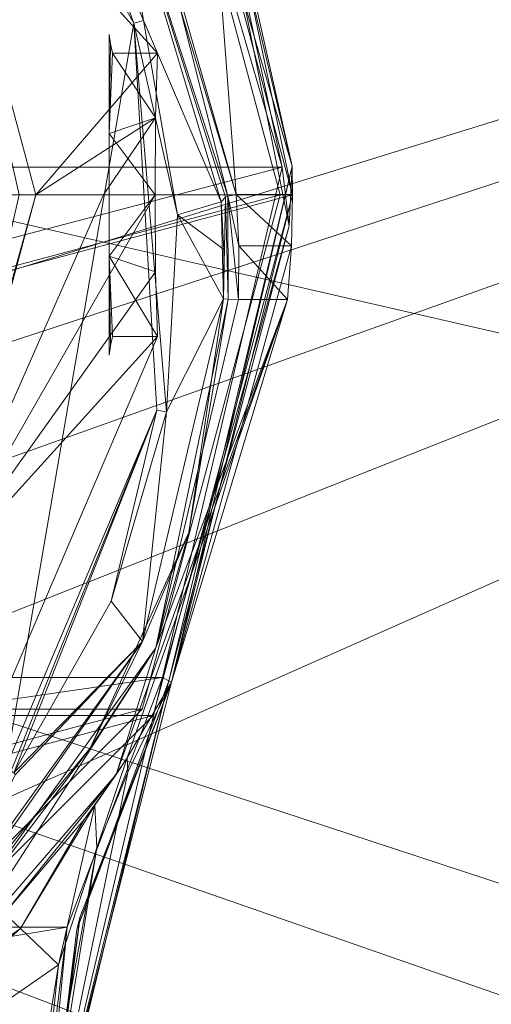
# Model space of a CAD drawing. Header units: millimetres. Extents: x -95 to 95, y -82 to 20.
# Tile 13 of 17: x 15.5 to 25, y -19.33 to 0.53. Entities that reach past the tile are written whole.
import ezdxf

# ---------------------------------------------------------------- set-up
doc = ezdxf.new("R2010")
doc.units = ezdxf.units.MM
doc.header["$LTSCALE"] = 2540
for name, color, linetype, lineweight in [('1', 7, 'Continuous', 18), ('104', 7, 'Continuous', 18), ('105', 7, 'Continuous', 18), ('113', 7, 'Continuous', 18), ('114', 7, 'Continuous', 18), ('115', 7, 'Continuous', 18), ('117', 7, 'Continuous', 18), ('142', 7, 'Continuous', 18), ('198', 7, 'Continuous', 18), ('2', 7, 'Continuous', 18), ('209', 7, 'Continuous', 18), ('223', 7, 'Continuous', 18), ('224', 7, 'Continuous', 18), ('225', 7, 'Continuous', 18), ('269', 7, 'Continuous', 18), ('270', 7, 'Continuous', 18), ('271', 7, 'Continuous', 18), ('275', 7, 'Continuous', 18), ('276', 7, 'Continuous', 18), ('277', 7, 'Continuous', 18), ('278', 7, 'Continuous', 18), ('279', 7, 'Continuous', 18), ('280', 7, 'Continuous', 18), ('69', 7, 'Continuous', 18), ('70', 7, 'Continuous', 18), ('71', 7, 'Continuous', 18), ('72', 7, 'Continuous', 18), ('73', 7, 'Continuous', 18), ('77', 7, 'Continuous', 18), ('91', 7, 'Continuous', 18), ('92', 7, 'Continuous', 18), ('96', 7, 'Continuous', 18)]:
    doc.layers.add(name, color=color, linetype=linetype, lineweight=lineweight)

msp = doc.modelspace()

# ---------------------------------------------------------------- linework, layer by layer
at = {"layer": '1', "color": 7, "linetype": 'Continuous'}
for points in [[(-94.5, 20), (94.5, 20), (-94.5, -20), (-94.5, 20)], [(-94.5, -20), (94.5, 20), (-34.625, -20), (-94.5, -20)], [(-34.625, -20), (94.5, 20), (-29.623, -20.689), (-34.625, -20)], [(-29.623, -20.689), (94.5, 20), (-25.002, -22.699), (-29.623, -20.689)], [(-25.002, -22.699), (94.5, 20), (-21.096, -25.882), (-25.002, -22.699)], [(-21.096, -25.882), (94.5, 20), (-18.193, -30), (-21.096, -25.882)], [(-18.193, -30), (94.5, 20), (25.005, -22.697), (-18.193, -30)]]:
    msp.add_3dface(points, dxfattribs=at)
at = {"layer": '104', "linetype": 'Continuous'}
for points in [[(18.381, -12.735, 90.2), (16.455, -17.772, 90.2), (15.941, -23.125, 90.141), (18.381, -12.735, 90.2)], [(18.381, -12.735, 90.2), (15.941, -23.125, 90.141), (18.506, -12.801, 90.141), (18.381, -12.735, 90.2)], [(15.941, -23.125, 90.141), (16, -23.125, 90), (18.506, -12.801, 90.141), (15.941, -23.125, 90.141)], [(16, -23.125, 90), (16.649, -17.82, 90), (18.506, -12.801, 90.141), (16, -23.125, 90)], [(16.649, -17.82, 90), (18.558, -12.828, 90), (18.506, -12.801, 90.141), (16.649, -17.82, 90)], [(16.455, -17.772, 90.2), (15.8, -23.125, 90.2), (15.941, -23.125, 90.141), (16.455, -17.772, 90.2)]]:
    msp.add_3dface(points, dxfattribs=at)
at = {"layer": '105', "linetype": 'Continuous'}
for points in [[(20.992, -2.424, 90), (17.992, 7.831, 90), (19.056, 5.683, 90.141), (20.992, -2.424, 90)], [(17.824, 7.721, 90.2), (20.792, -2.443, 90.2), (19.056, 5.683, 90.141), (17.824, 7.721, 90.2)], [(20.992, -2.424, 90), (19.056, 5.683, 90.141), (20.932, -3.623, 90.141), (20.992, -2.424, 90)], [(19.056, 5.683, 90.141), (20.792, -2.443, 90.2), (20.932, -3.623, 90.141), (19.056, 5.683, 90.141)], [(20.792, -2.443, 90.2), (18.381, -12.735, 90.2), (20.932, -3.623, 90.141), (20.792, -2.443, 90.2)], [(18.558, -12.828, 90), (20.992, -2.424, 90), (18.506, -12.801, 90.141), (18.558, -12.828, 90)], [(18.506, -12.801, 90.141), (20.992, -2.424, 90), (20.932, -3.623, 90.141), (18.506, -12.801, 90.141)], [(18.381, -12.735, 90.2), (18.506, -12.801, 90.141), (20.932, -3.623, 90.141), (18.381, -12.735, 90.2)]]:
    msp.add_3dface(points, dxfattribs=at)
at = {"layer": '113', "linetype": 'Continuous'}
for points in [[(18.558, -12.828, 85.4), (16.716, -17.556, 85.4), (15.941, -23.125, 85.259), (18.558, -12.828, 85.4)], [(18.558, -12.828, 85.4), (15.941, -23.125, 85.259), (17.678, -14.646, 85.314), (18.558, -12.828, 85.4)], [(17.678, -14.646, 85.314), (15.941, -23.125, 85.259), (17.057, -16.174, 85.251), (17.678, -14.646, 85.314)], [(15.8, -23.125, 85.2), (16.281, -18.53, 85.2), (17.057, -16.174, 85.251), (15.8, -23.125, 85.2)], [(15.941, -23.125, 85.259), (15.8, -23.125, 85.2), (17.057, -16.174, 85.251), (15.941, -23.125, 85.259)], [(16.716, -17.556, 85.4), (16, -23.125, 85.4), (15.941, -23.125, 85.259), (16.716, -17.556, 85.4)], [(15.8, -23.125, 85.2), (15.926, -20.757, 85.2), (16.281, -18.53, 85.2), (15.8, -23.125, 85.2)]]:
    msp.add_3dface(points, dxfattribs=at)
at = {"layer": '114', "linetype": 'Continuous'}
for points in [[(17.665, -14.356, 84.665), (18.558, -12.828, 85.4), (17.678, -14.646, 85.314), (17.665, -14.356, 84.665)], [(17.013, -15.31, 84.245), (17.665, -14.356, 84.665), (17.057, -16.174, 85.251), (17.013, -15.31, 84.245)], [(17.665, -14.356, 84.665), (17.678, -14.646, 85.314), (17.057, -16.174, 85.251), (17.665, -14.356, 84.665)], [(16.807, -15.591, 84.135), (17.013, -15.31, 84.245), (15.513, -17.798, 84.761), (16.807, -15.591, 84.135)], [(17.013, -15.31, 84.245), (16.281, -18.53, 85.2), (15.513, -17.798, 84.761), (17.013, -15.31, 84.245)], [(16.281, -18.53, 85.2), (17.013, -15.31, 84.245), (17.057, -16.174, 85.251), (16.281, -18.53, 85.2)], [(15.195, -17.495, 83.7), (16.807, -15.591, 84.135), (15.513, -17.798, 84.761), (15.195, -17.495, 83.7)]]:
    msp.add_3dface(points, dxfattribs=at)
at = {"layer": '115', "linetype": 'Continuous'}
for points in [[(15.195, -17.495, 83.7), (15.513, -17.798, 84.761), (8.437, -22.709, 84.761), (15.195, -17.495, 83.7)], [(15.513, -17.798, 84.761), (8.859, -23.683, 85.2), (8.437, -22.709, 84.761), (15.513, -17.798, 84.761)], [(16.281, -18.53, 85.2), (8.859, -23.683, 85.2), (15.513, -17.798, 84.761), (16.281, -18.53, 85.2)]]:
    msp.add_3dface(points, dxfattribs=at)
at = {"layer": '117', "linetype": 'Continuous'}
for points in [[(17.802, 0.467, 87.7), (15.219, -14.542, 87.7), (13.933, 7.256, 87.7), (17.802, 0.467, 87.7)], [(18.263, -7.345, 87.7), (15.219, -14.542, 87.7), (17.802, 0.467, 87.7), (18.263, -7.345, 87.7)]]:
    msp.add_3dface(points, dxfattribs=at)
at = {"layer": '142', "linetype": 'Continuous'}
for points in [[(21, -2.995, 61.668), (20.975, -4.027, 61.318), (19.861, -2.995, 61.668), (21, -2.995, 61.668)], [(19.861, -2.995, 61.668), (20.975, -4.027, 61.318), (19.915, -4.03, 61.318), (19.861, -2.995, 61.668)], [(20.894, -5.108, 61.2), (19.909, -5.108, 61.2), (19.915, -4.03, 61.318), (20.894, -5.108, 61.2)], [(20.975, -4.027, 61.318), (20.894, -5.108, 61.2), (19.915, -4.03, 61.318), (20.975, -4.027, 61.318)]]:
    msp.add_3dface(points, dxfattribs=at)
at = {"layer": '198', "linetype": 'Continuous'}
for points in [[(16.433, 4.182, 87.507), (17.416, 3.998, 65.315), (17.995, 0.52, 87.507), (16.433, 4.182, 87.507)], [(17.416, 3.998, 65.315), (19.561, -3.143, 61.93), (17.995, 0.52, 87.507), (17.416, 3.998, 65.315)], [(17.995, 0.52, 87.507), (19.561, -3.143, 61.93), (18.683, -3.401, 87.507), (17.995, 0.52, 87.507)], [(19.561, -3.143, 61.93), (19.615, -4.1, 61.6), (18.683, -3.401, 87.507), (19.561, -3.143, 61.93)], [(18.683, -3.401, 87.507), (19.609, -5.097, 61.49), (18.461, -7.375, 87.507), (18.683, -3.401, 87.507)], [(19.615, -4.1, 61.6), (19.609, -5.097, 61.49), (18.683, -3.401, 87.507), (19.615, -4.1, 61.6)], [(19.609, -5.097, 61.49), (17.973, -12.013, 61.49), (18.461, -7.375, 87.507), (19.609, -5.097, 61.49)], [(18.461, -7.375, 87.507), (17.973, -12.013, 61.49), (17.34, -11.195, 87.507), (18.461, -7.375, 87.507)], [(17.34, -11.195, 87.507), (17.973, -12.013, 61.49), (15.38, -14.659, 87.507), (17.34, -11.195, 87.507)], [(17.973, -12.013, 61.49), (13.824, -17.783, 61.49), (15.413, -14.692, 86.207), (17.973, -12.013, 61.49)], [(15.38, -14.659, 87.507), (17.973, -12.013, 61.49), (15.413, -14.692, 86.207), (15.38, -14.659, 87.507)]]:
    msp.add_3dface(points, dxfattribs=at)
at = {"layer": '2', "color": 7, "linetype": 'Continuous'}
for points in [[(-87, 20, 32), (-25.005, -22.697, 32), (18.193, -30, 32), (-87, 20, 32)], [(87, 20, 32), (-87, 20, 32), (87, -20, 32), (87, 20, 32)], [(87, -20, 32), (-87, 20, 32), (34.625, -20, 32), (87, -20, 32)], [(34.625, -20, 32), (-87, 20, 32), (29.623, -20.689, 32), (34.625, -20, 32)], [(29.623, -20.689, 32), (-87, 20, 32), (25.002, -22.699, 32), (29.623, -20.689, 32)], [(25.002, -22.699, 32), (-87, 20, 32), (21.096, -25.882, 32), (25.002, -22.699, 32)], [(21.096, -25.882, 32), (-87, 20, 32), (18.193, -30, 32), (21.096, -25.882, 32)]]:
    msp.add_3dface(points, dxfattribs=at)
at = {"layer": '209', "linetype": 'Continuous'}
for points in [[(17.802, 0.467, 87.7), (13.933, 7.256, 87.7), (16.433, 4.182, 87.507), (17.802, 0.467, 87.7)], [(17.802, 0.467, 87.7), (16.433, 4.182, 87.507), (17.995, 0.52, 87.507), (17.802, 0.467, 87.7)], [(17.802, 0.467, 87.7), (17.995, 0.52, 87.507), (18.683, -3.401, 87.507), (17.802, 0.467, 87.7)], [(18.263, -7.345, 87.7), (17.802, 0.467, 87.7), (18.461, -7.375, 87.507), (18.263, -7.345, 87.7)], [(17.802, 0.467, 87.7), (18.683, -3.401, 87.507), (18.461, -7.375, 87.507), (17.802, 0.467, 87.7)], [(15.219, -14.542, 87.7), (18.263, -7.345, 87.7), (15.329, -14.622, 87.646), (15.219, -14.542, 87.7)], [(18.263, -7.345, 87.7), (15.38, -14.659, 87.507), (15.329, -14.622, 87.646), (18.263, -7.345, 87.7)], [(18.263, -7.345, 87.7), (17.34, -11.195, 87.507), (15.38, -14.659, 87.507), (18.263, -7.345, 87.7)], [(18.263, -7.345, 87.7), (18.461, -7.375, 87.507), (17.34, -11.195, 87.507), (18.263, -7.345, 87.7)]]:
    msp.add_3dface(points, dxfattribs=at)
at = {"layer": '223', "linetype": 'Continuous'}
for points in [[(17.683, 4.264, 65.054), (19.861, -2.995, 61.668), (18.281, 2.54, 64.331), (17.683, 4.264, 65.054)], [(19.561, -3.143, 61.93), (17.416, 3.998, 65.315), (19.649, -3.047, 61.741), (19.561, -3.143, 61.93)], [(17.416, 3.998, 65.315), (18.281, 2.54, 64.331), (19.695, -3.028, 61.708), (17.416, 3.998, 65.315)], [(17.416, 3.998, 65.315), (19.695, -3.028, 61.708), (19.649, -3.047, 61.741), (17.416, 3.998, 65.315)], [(18.281, 2.54, 64.331), (19.861, -2.995, 61.668), (19.695, -3.028, 61.708), (18.281, 2.54, 64.331)]]:
    msp.add_3dface(points, dxfattribs=at)
at = {"layer": '224', "linetype": 'Continuous'}
for points in [[(19.609, -5.097, 61.49), (19.561, -3.143, 61.93), (19.649, -3.047, 61.741), (19.609, -5.097, 61.49)], [(19.609, -5.097, 61.49), (19.615, -4.1, 61.6), (19.561, -3.143, 61.93), (19.609, -5.097, 61.49)], [(19.609, -5.097, 61.49), (19.649, -3.047, 61.741), (19.701, -5.101, 61.284), (19.609, -5.097, 61.49)], [(19.649, -3.047, 61.741), (19.695, -3.028, 61.708), (19.701, -5.101, 61.284), (19.649, -3.047, 61.741)], [(19.861, -2.995, 61.668), (19.915, -4.03, 61.318), (19.695, -3.028, 61.708), (19.861, -2.995, 61.668)], [(19.915, -4.03, 61.318), (19.909, -5.108, 61.2), (19.695, -3.028, 61.708), (19.915, -4.03, 61.318)], [(19.695, -3.028, 61.708), (19.909, -5.108, 61.2), (19.701, -5.101, 61.284), (19.695, -3.028, 61.708)]]:
    msp.add_3dface(points, dxfattribs=at)
at = {"layer": '225', "linetype": 'Continuous'}
for points in [[(17.973, -12.013, 61.49), (19.609, -5.097, 61.49), (18.906, -9.813, 61.284), (17.973, -12.013, 61.49)], [(19.909, -5.108, 61.2), (18.245, -12.139, 61.2), (19.701, -5.101, 61.284), (19.909, -5.108, 61.2)], [(19.701, -5.101, 61.284), (18.245, -12.139, 61.2), (18.906, -9.813, 61.284), (19.701, -5.101, 61.284)], [(19.609, -5.097, 61.49), (19.701, -5.101, 61.284), (18.906, -9.813, 61.284), (19.609, -5.097, 61.49)], [(18.906, -9.813, 61.284), (18.245, -12.139, 61.2), (16.923, -14.16, 61.284), (18.906, -9.813, 61.284)], [(17.973, -12.013, 61.49), (18.906, -9.813, 61.284), (16.923, -14.16, 61.284), (17.973, -12.013, 61.49)], [(13.824, -17.783, 61.49), (17.973, -12.013, 61.49), (13.887, -17.85, 61.284), (13.824, -17.783, 61.49)], [(17.973, -12.013, 61.49), (16.923, -14.16, 61.284), (13.887, -17.85, 61.284), (17.973, -12.013, 61.49)], [(18.245, -12.139, 61.2), (14.029, -18.002, 61.2), (16.923, -14.16, 61.284), (18.245, -12.139, 61.2)], [(16.923, -14.16, 61.284), (14.029, -18.002, 61.2), (13.887, -17.85, 61.284), (16.923, -14.16, 61.284)]]:
    msp.add_3dface(points, dxfattribs=at)
at = {"layer": '269', "color": 7, "linetype": 'Continuous'}
for points in [[(-17.97, 7.375, 59.5), (-20.75, -3, 59.5), (17.97, 7.375, 59.5), (-17.97, 7.375, 59.5)], [(17.97, 7.375, 59.5), (-20.75, -3, 59.5), (20.75, -3, 59.5), (17.97, 7.375, 59.5)], [(20.75, -3, 59.5), (-20.75, -3, 59.5), (-17.97, -13.375, 59.5), (20.75, -3, 59.5)], [(17.97, -13.375, 59.5), (20.75, -3, 59.5), (-17.97, -13.375, 59.5), (17.97, -13.375, 59.5)], [(-10.375, -20.97, 59.5), (17.97, -13.375, 59.5), (-17.97, -13.375, 59.5), (-10.375, -20.97, 59.5)], [(10.375, -20.97, 59.5), (17.97, -13.375, 59.5), (-10.375, -20.97, 59.5), (10.375, -20.97, 59.5)]]:
    msp.add_3dface(points, dxfattribs=at)
at = {"layer": '270', "color": 7, "linetype": 'Continuous'}
for points in [[(20.75, -3, 59.5), (17.97, -13.375, 59.5), (20.75, -3, 58.5), (20.75, -3, 59.5)], [(20.75, -3, 58.5), (17.97, -13.375, 59.5), (17.97, -13.375, 58.5), (20.75, -3, 58.5)], [(17.97, -13.375, 59.5), (10.375, -20.97, 59.5), (17.97, -13.375, 58.5), (17.97, -13.375, 59.5)], [(17.97, -13.375, 58.5), (10.375, -20.97, 59.5), (10.375, -20.97, 58.5), (17.97, -13.375, 58.5)]]:
    msp.add_3dface(points, dxfattribs=at)
at = {"layer": '271', "color": 7, "linetype": 'Continuous'}
for points in [[(17.97, 7.375, 59.5), (20.75, -3, 59.5), (17.97, 7.375, 58.5), (17.97, 7.375, 59.5)], [(20.75, -3, 59.5), (20.75, -3, 58.5), (17.97, 7.375, 58.5), (20.75, -3, 59.5)]]:
    msp.add_3dface(points, dxfattribs=at)
at = {"layer": '275', "linetype": 'Continuous'}
for points in [[(14.696, 8.237, 59.5), (13.704, 4.912, 67.7), (18.278, -0.143, 59.5), (14.696, 8.237, 59.5)], [(13.704, 4.912, 67.7), (15.823, -3, 67.7), (18.278, -0.143, 59.5), (13.704, 4.912, 67.7)], [(18.278, -0.143, 59.5), (15.823, -3, 67.7), (18.237, -1.447, 60.386), (18.278, -0.143, 59.5)], [(18.237, -1.447, 60.386), (15.823, -3, 67.7), (17.188, -3, 64.256), (18.237, -1.447, 60.386)], [(18.228, -3, 60.7), (18.237, -1.447, 60.386), (17.188, -3, 64.256), (18.228, -3, 60.7)]]:
    msp.add_3dface(points, dxfattribs=at)
at = {"layer": '276', "linetype": 'Continuous'}
for points in [[(17.188, -3, 64.256), (15.823, -3, 67.7), (13.704, -10.912, 67.7), (17.188, -3, 64.256)], [(18.228, -3, 60.7), (17.188, -3, 64.256), (13.704, -10.912, 67.7), (18.228, -3, 60.7)], [(18.228, -3, 60.7), (13.704, -10.912, 67.7), (18.237, -4.553, 60.386), (18.228, -3, 60.7)], [(18.237, -4.553, 60.386), (13.704, -10.912, 67.7), (18.278, -5.857, 59.5), (18.237, -4.553, 60.386)], [(18.278, -5.857, 59.5), (13.704, -10.912, 67.7), (14.696, -14.237, 59.5), (18.278, -5.857, 59.5)]]:
    msp.add_3dface(points, dxfattribs=at)
at = {"layer": '277', "linetype": 'Continuous'}
for points in [[(17.3, 0.236, 57.2), (17.3, 0.236, 59.052), (17.3, -1.764, 60.504), (17.3, 0.236, 57.2)], [(17.3, 0.085, 57.037), (17.3, 0.236, 57.2), (17.3, -1.764, 60.504), (17.3, 0.085, 57.037)], [(17.3, -0.335, 56.905), (17.3, 0.085, 57.037), (17.3, -1.764, 60.504), (17.3, -0.335, 56.905)], [(17.3, -1.192, 56.796), (17.3, -0.335, 56.905), (17.3, -1.764, 60.504), (17.3, -1.192, 56.796)], [(17.3, -3, 56.742), (17.3, -1.192, 56.796), (17.3, -1.764, 60.504), (17.3, -3, 56.742)], [(17.3, -4.236, 60.504), (17.3, -3, 56.742), (17.3, -1.764, 60.504), (17.3, -4.236, 60.504)], [(17.3, -4.814, 56.796), (17.3, -3, 56.742), (17.3, -4.236, 60.504), (17.3, -4.814, 56.796)], [(17.3, -6.236, 59.052), (17.3, -4.814, 56.796), (17.3, -4.236, 60.504), (17.3, -6.236, 59.052)], [(17.3, -5.64, 56.9), (17.3, -4.814, 56.796), (17.3, -6.236, 59.052), (17.3, -5.64, 56.9)], [(17.3, -6.07, 57.03), (17.3, -5.64, 56.9), (17.3, -6.236, 59.052), (17.3, -6.07, 57.03)], [(17.3, -6.236, 57.2), (17.3, -6.07, 57.03), (17.3, -6.236, 59.052), (17.3, -6.236, 57.2)]]:
    msp.add_3dface(points, dxfattribs=at)
at = {"layer": '278', "linetype": 'Continuous'}
for points in [[(17.3, -1.764, 60.504), (17.3, 0.236, 59.052), (17.333, 0.055, 59.283), (17.3, -1.764, 60.504)], [(17.367, -0.143, 59.5), (17.3, -1.764, 60.504), (17.333, 0.055, 59.283), (17.367, -0.143, 59.5)], [(18.237, -1.447, 60.386), (17.3, -1.764, 60.504), (17.367, -0.143, 59.5), (18.237, -1.447, 60.386)], [(18.278, -0.143, 59.5), (18.237, -1.447, 60.386), (17.367, -0.143, 59.5), (18.278, -0.143, 59.5)], [(18.237, -1.447, 60.386), (18.228, -3, 60.7), (17.3, -1.764, 60.504), (18.237, -1.447, 60.386)], [(18.228, -3, 60.7), (17.3, -4.236, 60.504), (17.3, -1.764, 60.504), (18.228, -3, 60.7)], [(18.228, -3, 60.7), (18.237, -4.553, 60.386), (17.3, -4.236, 60.504), (18.228, -3, 60.7)], [(18.237, -4.553, 60.386), (18.278, -5.857, 59.5), (17.3, -4.236, 60.504), (18.237, -4.553, 60.386)], [(17.3, -4.236, 60.504), (18.278, -5.857, 59.5), (17.367, -5.857, 59.5), (17.3, -4.236, 60.504)], [(17.3, -6.236, 59.052), (17.3, -4.236, 60.504), (17.333, -6.055, 59.283), (17.3, -6.236, 59.052)], [(17.333, -6.055, 59.283), (17.3, -4.236, 60.504), (17.367, -5.857, 59.5), (17.333, -6.055, 59.283)]]:
    msp.add_3dface(points, dxfattribs=at)
at = {"layer": '279', "linetype": 'Continuous'}
msp.add_3dface([(15.823, -3, 67.7), (13.704, 4.912, 67.7), (15.487, -3, 67.87), (15.823, -3, 67.7)], dxfattribs=at)
at = {"layer": '280', "linetype": 'Continuous'}
for points in [[(13.704, -10.912, 67.7), (15.823, -3, 67.7), (13.953, -9.72, 67.87), (13.704, -10.912, 67.7)], [(15.823, -3, 67.7), (15.487, -3, 67.87), (13.953, -9.72, 67.87), (15.823, -3, 67.7)]]:
    msp.add_3dface(points, dxfattribs=at)
at = {"layer": '69', "color": 7, "linetype": 'Continuous'}
for points in [[(-21, -3, 58.5), (21, -3, 58.5), (18.187, 7.5, 58.5), (-21, -3, 58.5)], [(-18.187, 7.5, 58.5), (-21, -3, 58.5), (18.187, 7.5, 58.5), (-18.187, 7.5, 58.5)], [(-18.187, -13.5, 58.5), (21, -3, 58.5), (-21, -3, 58.5), (-18.187, -13.5, 58.5)], [(18.187, -13.5, 58.5), (21, -3, 58.5), (-18.187, -13.5, 58.5), (18.187, -13.5, 58.5)], [(-10.5, -21.187, 58.5), (18.187, -13.5, 58.5), (-18.187, -13.5, 58.5), (-10.5, -21.187, 58.5)], [(10.5, -21.187, 58.5), (18.187, -13.5, 58.5), (-10.5, -21.187, 58.5), (10.5, -21.187, 58.5)]]:
    msp.add_3dface(points, dxfattribs=at)
at = {"layer": '70', "color": 7, "linetype": 'Continuous'}
for points in [[(21, -3, 58.5), (18.187, -13.5, 58.5), (21, -3, 31), (21, -3, 58.5)], [(21, -3, 31), (18.187, -13.5, 58.5), (18.187, -13.5, 31), (21, -3, 31)], [(18.187, -13.5, 58.5), (10.5, -21.187, 58.5), (18.187, -13.5, 31), (18.187, -13.5, 58.5)], [(18.187, -13.5, 31), (10.5, -21.187, 58.5), (10.5, -21.187, 31), (18.187, -13.5, 31)]]:
    msp.add_3dface(points, dxfattribs=at)
at = {"layer": '71', "color": 7, "linetype": 'Continuous'}
for points in [[(18.187, 7.5, 58.5), (21, -3, 58.5), (18.187, 7.5, 31), (18.187, 7.5, 58.5)], [(21, -3, 58.5), (21, -3, 31), (18.187, 7.5, 31), (21, -3, 58.5)]]:
    msp.add_3dface(points, dxfattribs=at)
at = {"layer": '72', "linetype": 'Continuous'}
for points in [[(20.894, -5.108, 61.2), (17.443, -14.694, 61.2), (18.245, -12.139, 61.2), (20.894, -5.108, 61.2)], [(19.909, -5.108, 61.2), (20.894, -5.108, 61.2), (18.245, -12.139, 61.2), (19.909, -5.108, 61.2)], [(18.245, -12.139, 61.2), (14.085, -18.576, 61.2), (14.029, -18.002, 61.2), (18.245, -12.139, 61.2)], [(17.443, -14.694, 61.2), (14.085, -18.576, 61.2), (18.245, -12.139, 61.2), (17.443, -14.694, 61.2)]]:
    msp.add_3dface(points, dxfattribs=at)
at = {"layer": '73', "linetype": 'Continuous'}
for points in [[(17.992, 7.831, 90), (20.992, -2.424, 90), (19.222, 5.455, 65.609), (17.992, 7.831, 90)], [(19.222, 5.455, 65.609), (20.992, -2.424, 90), (21, -2.995, 61.668), (19.222, 5.455, 65.609)], [(20.992, -2.424, 90), (18.558, -12.828, 90), (21, -2.995, 61.668), (20.992, -2.424, 90)], [(21, -2.995, 61.668), (18.558, -12.828, 90), (20.975, -4.027, 61.318), (21, -2.995, 61.668)], [(18.558, -12.828, 90), (20.894, -5.108, 61.2), (20.975, -4.027, 61.318), (18.558, -12.828, 90)], [(17.443, -14.694, 61.2), (20.894, -5.108, 61.2), (17.665, -14.356, 84.665), (17.443, -14.694, 61.2)], [(17.665, -14.356, 84.665), (20.894, -5.108, 61.2), (18.558, -12.828, 85.4), (17.665, -14.356, 84.665)], [(18.558, -12.828, 85.4), (20.894, -5.108, 61.2), (18.558, -12.828, 90), (18.558, -12.828, 85.4)], [(17.013, -15.31, 84.245), (17.443, -14.694, 61.2), (17.665, -14.356, 84.665), (17.013, -15.31, 84.245)], [(14.085, -18.576, 61.2), (17.443, -14.694, 61.2), (15.195, -17.495, 83.7), (14.085, -18.576, 61.2)], [(15.195, -17.495, 83.7), (17.443, -14.694, 61.2), (16.807, -15.591, 84.135), (15.195, -17.495, 83.7)], [(16.807, -15.591, 84.135), (17.443, -14.694, 61.2), (17.013, -15.31, 84.245), (16.807, -15.591, 84.135)]]:
    msp.add_3dface(points, dxfattribs=at)
at = {"layer": '77', "linetype": 'Continuous'}
for points in [[(17.683, 4.264, 65.054), (19.222, 5.455, 65.609), (19.861, -2.995, 61.668), (17.683, 4.264, 65.054)], [(19.222, 5.455, 65.609), (21, -2.995, 61.668), (19.861, -2.995, 61.668), (19.222, 5.455, 65.609)]]:
    msp.add_3dface(points, dxfattribs=at)
at = {"layer": '91', "linetype": 'Continuous'}
for points in [[(-17.824, 7.721, 90.2), (-20.792, -2.443, 90.2), (17.824, 7.721, 90.2), (-17.824, 7.721, 90.2)], [(17.824, 7.721, 90.2), (-20.792, -2.443, 90.2), (20.792, -2.443, 90.2), (17.824, 7.721, 90.2)], [(-20.792, -2.443, 90.2), (-18.381, -12.735, 90.2), (20.792, -2.443, 90.2), (-20.792, -2.443, 90.2)], [(20.792, -2.443, 90.2), (-18.381, -12.735, 90.2), (18.381, -12.735, 90.2), (20.792, -2.443, 90.2)], [(-18.381, -12.735, 90.2), (-16.455, -17.772, 90.2), (18.381, -12.735, 90.2), (-18.381, -12.735, 90.2)], [(18.381, -12.735, 90.2), (-16.455, -17.772, 90.2), (16.455, -17.772, 90.2), (18.381, -12.735, 90.2)], [(-16.455, -17.772, 90.2), (-15.8, -23.125, 90.2), (16.455, -17.772, 90.2), (-16.455, -17.772, 90.2)], [(16.455, -17.772, 90.2), (-15.8, -23.125, 90.2), (15.8, -23.125, 90.2), (16.455, -17.772, 90.2)]]:
    msp.add_3dface(points, dxfattribs=at)
at = {"layer": '92', "linetype": 'Continuous'}
msp.add_3dface([(16.281, -18.53, 85.2), (15.926, -20.757, 85.2), (8.859, -23.683, 85.2), (16.281, -18.53, 85.2)], dxfattribs=at)
at = {"layer": '96', "linetype": 'Continuous'}
for points in [[(18.558, -12.828, 85.4), (18.558, -12.828, 90), (16.649, -17.82, 90), (18.558, -12.828, 85.4)], [(18.558, -12.828, 85.4), (16.649, -17.82, 90), (16.716, -17.556, 85.4), (18.558, -12.828, 85.4)], [(16, -23.125, 90), (16, -23.125, 85.4), (16.716, -17.556, 85.4), (16, -23.125, 90)], [(16.649, -17.82, 90), (16, -23.125, 90), (16.716, -17.556, 85.4), (16.649, -17.82, 90)]]:
    msp.add_3dface(points, dxfattribs=at)

doc.saveas('drawing.dxf')
